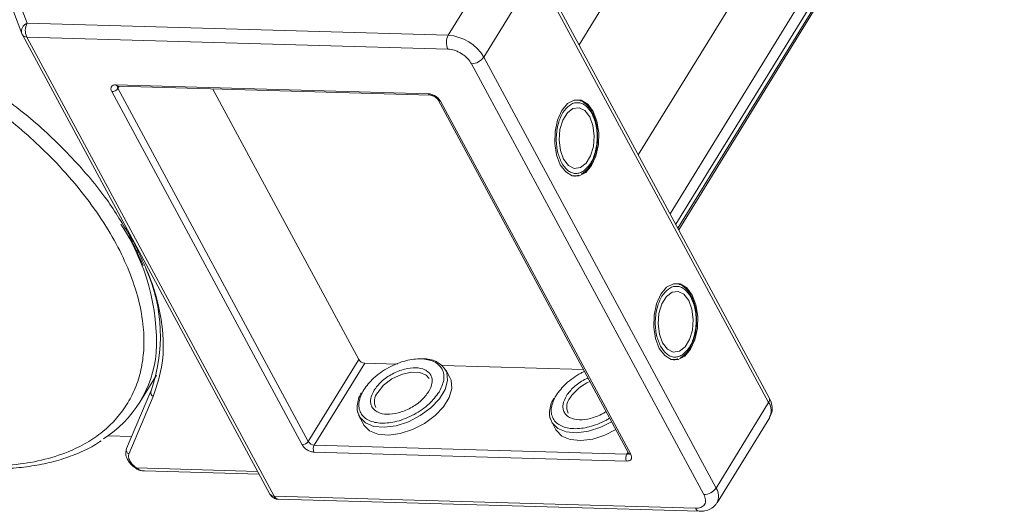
# Model space of a CAD drawing. Header units: millimetres. Extents: x 2854 to 4324, y 357 to 1390.
# Tile 37 of 45: x 3849 to 3920, y 1231 to 1266. Entities that reach past the tile are written whole.
import ezdxf

# ---------------------------------------------------------------- set-up
doc = ezdxf.new("R2010")
doc.units = ezdxf.units.MM

msp = doc.modelspace()

# ---------------------------------------------------------------- linework, layer by layer
at = {"color": 7, "linetype": 'Continuous', "lineweight": 15}
for p, q in [((3889.261, 1264.37), (3906.665, 1292.602)), ((3914.493, 1290.609), (3893.488, 1256.536)), ((3895.753, 1252.337), (3918.834, 1289.778)), ((3896.156, 1251.591), (3919.41, 1289.313)), ((3919.563, 1289.029), (3896.309, 1251.307)), ((3896.366, 1251.203), (3919.576, 1288.854)), ((3883.692, 1271.131), (3879.943, 1265.05)), ((3902.822, 1239.238), (3886.265, 1269.922)), ((3882.471, 1263.492), (3886.22, 1269.573)), ((3886.22, 1269.573), (3902.777, 1238.889)), ((3849.927, 1265.913), (3849.263, 1267.665)), ((3848.946, 1266.74), (3849.544, 1265.162)), ((3879.943, 1265.05), (3849.927, 1265.913)), ((3849.57, 1265.106), (3849.544, 1265.162)), ((3849.57, 1265.106), (3849.583, 1265.077)), ((3849.583, 1265.077), (3867.225, 1232.381)), ((3849.899, 1264.923), (3867.541, 1232.227)), ((3849.899, 1264.923), (3879.915, 1264.06)), ((3899.028, 1232.807), (3882.471, 1263.492)), ((3881.6, 1263.022), (3898.157, 1232.337)), ((3856.256, 1261.522), (3878.537, 1260.881)), ((3856.48, 1261.413), (3856.392, 1261.27)), ((3869.963, 1236.119), (3856.392, 1261.27)), ((3856.396, 1261.415), (3878.677, 1260.774)), ((3873.562, 1241.957), (3863.168, 1261.22)), ((3869.528, 1235.884), (3855.956, 1261.035)), ((3879.221, 1260.439), (3892.793, 1235.288)), ((3879.38, 1260.362), (3892.951, 1235.211)), ((3890.284, 1259.372), (3890.223, 1259.506)), ((3889.022, 1255.017), (3888.932, 1255.007)), ((3889.047, 1255.03), (3889.247, 1255.095)), ((3857.507, 1250.343), (3857.27, 1250.716)), ((3857.979, 1249.12), (3858.192, 1248.654)), ((3897.341, 1246.293), (3897.28, 1246.428)), ((3869.963, 1236.119), (3873.562, 1241.957)), ((3873.984, 1241.697), (3870.385, 1235.859)), ((3876.332, 1241.63), (3873.984, 1241.697)), ((3896.079, 1241.939), (3895.989, 1241.928)), ((3896.104, 1241.952), (3896.304, 1242.016)), ((3857.955, 1238.92), (3859.142, 1240.846)), ((3889.576, 1241.249), (3879.519, 1241.538)), ((3880.06, 1240.674), (3879.761, 1241.227)), ((3858.743, 1239.701), (3857.005, 1235.611)), ((3858.759, 1239.732), (3858.743, 1239.701)), ((3857.177, 1235.23), (3858.915, 1239.32)), ((3902.777, 1238.889), (3899.028, 1232.807)), ((3873.601, 1237.903), (3873.899, 1237.35)), ((3887.312, 1237.509), (3887.61, 1236.956)), ((3899.102, 1231.755), (3902.851, 1237.836)), ((3855.687, 1236.529), (3857.374, 1236.48)), ((3892.651, 1234.724), (3870.37, 1235.364)), ((3870.385, 1235.859), (3892.665, 1235.219)), ((3892.665, 1235.219), (3892.753, 1235.361)), ((3857.685, 1234.193), (3857.685, 1234.193)), ((3866.355, 1233.994), (3857.728, 1234.242)), ((3858.279, 1234.021), (3866.467, 1233.786)), ((3897.557, 1231.364), (3867.541, 1232.227)), ((3867.821, 1232.014), (3897.837, 1231.151))]:
    msp.add_line(p, q, dxfattribs=at)
at = {"color": 7, "linetype": 'Continuous', "lineweight": 15, "flags": 128}
for points in [[(3887.926, 1255.832), (3888.31, 1255.319), (3888.772, 1255.041), (3889.265, 1255.027), (3889.741, 1255.277), (3890.154, 1255.768), (3890.464, 1256.45), (3890.64, 1257.258), (3890.664, 1258.111), (3890.535, 1258.928), (3890.265, 1259.627), (3889.881, 1260.14), (3889.42, 1260.418), (3888.927, 1260.432), (3888.45, 1260.182), (3888.037, 1259.691), (3887.728, 1259.009), (3887.552, 1258.201), (3887.527, 1257.348), (3887.656, 1256.531), (3887.926, 1255.832)], [(3890.025, 1259.238), (3889.682, 1259.68), (3889.267, 1259.887), (3888.832, 1259.834), (3888.429, 1259.527), (3888.106, 1259.003), (3887.902, 1258.326), (3887.843, 1257.576), (3887.934, 1256.846), (3888.166, 1256.221), (3888.51, 1255.779), (3888.924, 1255.572), (3889.36, 1255.625), (3889.763, 1255.932), (3890.086, 1256.456), (3890.289, 1257.133), (3890.349, 1257.882), (3890.257, 1258.613), (3890.025, 1259.238)], [(3894.983, 1242.753), (3895.367, 1242.24), (3895.829, 1241.963), (3896.322, 1241.948), (3896.798, 1242.199), (3897.211, 1242.689), (3897.521, 1243.371), (3897.697, 1244.179), (3897.721, 1245.033), (3897.592, 1245.849), (3897.322, 1246.548), (3896.938, 1247.062), (3896.477, 1247.339), (3895.984, 1247.353), (3895.507, 1247.103), (3895.094, 1246.613), (3894.785, 1245.93), (3894.609, 1245.123), (3894.584, 1244.269), (3894.713, 1243.453), (3894.983, 1242.753)], [(3897.082, 1246.159), (3896.739, 1246.601), (3896.324, 1246.809), (3895.889, 1246.755), (3895.486, 1246.448), (3895.163, 1245.925), (3894.959, 1245.247), (3894.9, 1244.498), (3894.991, 1243.767), (3895.223, 1243.143), (3895.567, 1242.7), (3895.981, 1242.493), (3896.417, 1242.546), (3896.82, 1242.853), (3897.143, 1243.377), (3897.346, 1244.055), (3897.406, 1244.804), (3897.314, 1245.535), (3897.082, 1246.159)], [(3879.803, 1241.14), (3879.843, 1241.037), (3879.898, 1240.459), (3879.715, 1239.815), (3879.306, 1239.153), (3878.703, 1238.521), (3877.95, 1237.966), (3877.103, 1237.53), (3876.224, 1237.246), (3875.38, 1237.133), (3874.631, 1237.2), (3874.035, 1237.443), (3873.635, 1237.843), (3873.479, 1238.246)], [(3874.91, 1239.616), (3875.335, 1240.129), (3875.922, 1240.574), (3876.6, 1240.897), (3877.289, 1241.059), (3877.904, 1241.042), (3878.371, 1240.846), (3878.591, 1240.595)], [(3873.899, 1237.35), (3873.934, 1237.29), (3874.334, 1236.89), (3874.93, 1236.647), (3875.678, 1236.579), (3876.523, 1236.692), (3877.402, 1236.977), (3878.249, 1237.413), (3879.002, 1237.967), (3879.605, 1238.599), (3880.013, 1239.262), (3880.197, 1239.906), (3880.142, 1240.483), (3880.06, 1240.674)], [(3891.585, 1237.526), (3890.814, 1237.136), (3889.935, 1236.851), (3889.091, 1236.738), (3888.343, 1236.806), (3887.746, 1237.049), (3887.346, 1237.449), (3887.19, 1237.852)], [(3887.61, 1236.956), (3887.645, 1236.896), (3888.045, 1236.496), (3888.641, 1236.253), (3889.389, 1236.185), (3890.234, 1236.298), (3891.113, 1236.583), (3891.884, 1236.972)]]:
    msp.add_lwpolyline(points, dxfattribs=at)
at = {"color": 7, "linetype": 'Continuous', "lineweight": 15}
for centre, radius, start, end in [((3850.145, 1265.328), 0.624, 110.45477, 195.49736), ((3850.868, 1265.391), 1.076, 150.95613, 205.74517), ((3849.872, 1265.269), 0.346, 213.51165, 274.50979), ((3880.884, 1264.528), 1.076, 150.95613, 205.74517), ((3879.704, 1261.832), 3.227, 30.95613, 85.74517), ((3881.582, 1264.097), 1.076, 270.96032, 325.74097), ((3855.947, 1261.573), 0.538, 270.96032, 325.74097), ((3856.413, 1261.582), 0.168, 201.09482, 264.2943), ((3856.552, 1261.373), 0.19, 166.63224, 212.79326), ((3878.693, 1260.941), 0.168, 201.08398, 264.4023), ((3879.366, 1260.534), 0.172, 213.29636, 274.66051), ((3843.773, 1243.14), 15.369, 357.32551, 33.36661), ((3847.709, 1243.61), 11.712, 340.66019, 24.01814), ((3850.958, 1243.234), 8.207, 302.40058, 354.33401), ((3874.023, 1242.234), 0.538, 210.95613, 265.74517), ((3878.272, 1240.216), 1.788, 31.12923, 94.4482), ((3891.341, 1237.373), 3.289, 113.32985, 145.78601), ((3859.039, 1239.605), 0.31, 162.10359, 246.62108), ((3875.711, 1238.964), 1.033, 140.83141, 204.51297), ((3889.422, 1238.57), 1.033, 140.83141, 204.51297), ((3902.497, 1239.102), 0.352, 322.72531, 22.65585), ((3901.958, 1238.302), 1.007, 332.407, 35.60648), ((3869.519, 1236.422), 0.538, 270.96032, 325.74097), ((3870.424, 1236.396), 0.538, 210.95613, 265.74517), ((3857.3, 1235.515), 0.31, 162.10359, 246.62108), ((3870.855, 1235.598), 0.538, 150.95613, 205.74517), ((3892.685, 1235.407), 0.19, 263.91427, 310.03705), ((3892.939, 1235.386), 0.176, 214.04545, 273.97599), ((3893.135, 1234.958), 0.538, 150.95613, 205.74517), ((3857.6, 1234.311), 0.146, 305.88489, 331.58028), ((3898.139, 1233.413), 1.076, 270.96032, 325.74097), ((3898.148, 1232.216), 1.06, 334.68254, 33.91557), ((3867.514, 1232.572), 0.346, 213.51165, 274.50979), ((3867.861, 1232.356), 0.345, 202.0518, 263.33731), ((3897.882, 1231.5), 0.352, 202.73469, 262.6019)]:
    msp.add_arc(centre, radius, start, end, dxfattribs=at)
for points, knots in [([(3829.072, 1267.081), (3829.838, 1267.029), (3831.395, 1266.924), (3833.894, 1266.449), (3836.303, 1265.783), (3838.56, 1264.972), (3840.63, 1264.081), (3842.685, 1263.047), (3845.37, 1261.488), (3847.903, 1259.7), (3850.193, 1257.752), (3851.915, 1256.092), (3853.578, 1254.233), (3855.087, 1252.21), (3856.305, 1250.204), (3857.248, 1248.206), (3857.909, 1246.207), (3858.231, 1244.387), (3858.274, 1242.776), (3858.104, 1241.373), (3857.724, 1240.055), (3856.933, 1238.438), (3855.738, 1237.074), (3854.189, 1236.008), (3852.749, 1235.303), (3850.995, 1234.756), (3848.937, 1234.413), (3847.447, 1234.395), (3846.713, 1234.386)], [0, 0, 0, 0, 0.038862, 0.078912, 0.1200677, 0.1522272, 0.1843815, 0.2172151, 0.2500433, 0.3156185, 0.347778, 0.3799323, 0.4210926, 0.4611415, 0.5, 0.5388632, 0.578912, 0.6200677, 0.6522272, 0.6843815, 0.7172151, 0.7500433, 0.8156185, 0.847778, 0.8799323, 0.9210926, 0.9611404, 1, 1, 1, 1]), ([(3879.915, 1264.06), (3880.066, 1264.043), (3880.299, 1264.016), (3880.633, 1263.883), (3880.885, 1263.747), (3881.119, 1263.583), (3881.387, 1263.344), (3881.517, 1263.148), (3881.6, 1263.022)], [0, 0, 0, 0, 0.239443, 0.369807, 0.5, 0.630364, 0.760557, 1, 1, 1, 1]), ([(3857.27, 1250.716), (3856.745, 1251.595), (3855.611, 1253.492), (3853.182, 1256.337), (3850.254, 1259.159), (3847.997, 1260.811), (3846.877, 1261.631)], [0, 0, 0, 0, 0.224157, 0.484087, 0.744018, 1, 1, 1, 1]), ([(3855.956, 1261.035), (3855.93, 1261.098), (3855.889, 1261.195), (3855.897, 1261.311), (3855.928, 1261.388), (3855.983, 1261.451), (3856.083, 1261.51), (3856.188, 1261.517), (3856.256, 1261.522)], [0, 0, 0, 0, 0.239443, 0.36955, 0.5, 0.630107, 0.760557, 1, 1, 1, 1]), ([(3856.346, 1261.411), (3856.347, 1261.411), (3856.349, 1261.413), (3856.38, 1261.414), (3856.396, 1261.415)], [0, 0, 0, 0, 0.489545, 1, 1, 1, 1]), ([(3878.537, 1260.881), (3878.612, 1260.872), (3878.729, 1260.859), (3878.896, 1260.792), (3879.022, 1260.725), (3879.139, 1260.642), (3879.273, 1260.523), (3879.338, 1260.425), (3879.38, 1260.362)], [0, 0, 0, 0, 0.239443, 0.36955, 0.5, 0.630107, 0.760557, 1, 1, 1, 1]), ([(3878.677, 1260.774), (3878.677, 1260.774), (3878.692, 1260.775), (3878.74, 1260.769), (3878.81, 1260.751), (3878.894, 1260.72), (3878.953, 1260.686), (3878.987, 1260.667)], [0, 0, 0, 0, 0.005502, 0.267632, 0.473873, 0.70006, 1, 1, 1, 1]), ([(3878.987, 1260.667), (3879.028, 1260.639), (3879.085, 1260.6), (3879.15, 1260.537), (3879.191, 1260.489), (3879.216, 1260.451), (3879.221, 1260.439), (3879.221, 1260.439)], [0, 0, 0, 0, 0.385972, 0.536023, 0.767852, 0.991612, 1, 1, 1, 1]), ([(3888.016, 1255.978), (3887.908, 1256.229), (3887.74, 1256.617), (3887.647, 1257.257), (3887.631, 1257.771), (3887.676, 1258.286), (3887.81, 1258.912), (3888.095, 1259.584), (3888.501, 1260.033), (3888.87, 1260.223), (3889.169, 1260.266), (3889.464, 1260.204), (3889.826, 1260), (3890.038, 1259.685), (3890.175, 1259.481)], [0, 0, 0, 0, 0.119721, 0.184837, 0.25, 0.315115, 0.380279, 0.5, 0.619721, 0.684837, 0.75, 0.815115, 0.880279, 1, 1, 1, 1]), ([(3890.223, 1259.506), (3890.207, 1259.541), (3890.13, 1259.718), (3889.938, 1259.978), (3889.642, 1260.256), (3889.367, 1260.419), (3889.192, 1260.428), (3889.145, 1260.43)], [0, 0, 0, 0, 0.064646, 0.330746, 0.605417, 0.894132, 1, 1, 1, 1]), ([(3890.175, 1259.481), (3890.284, 1259.23), (3890.451, 1258.842), (3890.544, 1258.202), (3890.56, 1257.688), (3890.516, 1257.173), (3890.382, 1256.547), (3890.097, 1255.875), (3889.691, 1255.426), (3889.321, 1255.236), (3889.023, 1255.193), (3888.728, 1255.254), (3888.366, 1255.458), (3888.153, 1255.774), (3888.016, 1255.978)], [0, 0, 0, 0, 0.119721, 0.184837, 0.25, 0.315115, 0.380279, 0.5, 0.619721, 0.684837, 0.75, 0.815115, 0.880279, 1, 1, 1, 1]), ([(3890.589, 1257.687), (3890.584, 1257.949), (3890.578, 1258.315), (3890.48, 1258.819), (3890.398, 1259.132), (3890.309, 1259.318), (3890.284, 1259.372)], [0, 0, 0, 0, 0.432034, 0.604386, 0.884605, 1, 1, 1, 1]), ([(3889.428, 1255.154), (3889.553, 1255.239), (3889.812, 1255.416), (3890.107, 1255.828), (3890.316, 1256.264), (3890.454, 1256.691), (3890.555, 1257.154), (3890.577, 1257.5), (3890.589, 1257.687)], [0, 0, 0, 0, 0.1913075, 0.39709, 0.5598431, 0.6867923, 0.8303492, 1, 1, 1, 1]), ([(3857.139, 1250.777), (3857.317, 1250.466), (3857.635, 1249.911), (3857.874, 1249.362), (3857.979, 1249.12)], [0, 0, 0, 0, 0.560181, 1, 1, 1, 1]), ([(3858.915, 1239.32), (3859.172, 1240.1), (3859.689, 1241.672), (3859.619, 1244.413), (3858.967, 1247.326), (3857.992, 1249.342), (3857.507, 1250.343)], [0, 0, 0, 0, 0.2480864, 0.5, 0.7519136, 1, 1, 1, 1]), ([(3895.073, 1242.899), (3894.965, 1243.151), (3894.797, 1243.539), (3894.704, 1244.179), (3894.688, 1244.693), (3894.733, 1245.207), (3894.867, 1245.833), (3895.152, 1246.506), (3895.558, 1246.954), (3895.927, 1247.144), (3896.226, 1247.187), (3896.521, 1247.126), (3896.883, 1246.922), (3897.095, 1246.607), (3897.232, 1246.402)], [0, 0, 0, 0, 0.119721, 0.184837, 0.25, 0.315115, 0.380279, 0.5, 0.619721, 0.684837, 0.75, 0.815115, 0.880279, 1, 1, 1, 1]), ([(3897.28, 1246.428), (3897.264, 1246.462), (3897.187, 1246.639), (3896.995, 1246.9), (3896.699, 1247.177), (3896.424, 1247.34), (3896.249, 1247.349), (3896.202, 1247.352)], [0, 0, 0, 0, 0.064646, 0.330746, 0.605417, 0.894132, 1, 1, 1, 1]), ([(3897.232, 1246.402), (3897.341, 1246.151), (3897.508, 1245.763), (3897.601, 1245.123), (3897.617, 1244.609), (3897.573, 1244.095), (3897.439, 1243.468), (3897.154, 1242.796), (3896.748, 1242.348), (3896.378, 1242.158), (3896.08, 1242.114), (3895.785, 1242.176), (3895.423, 1242.38), (3895.21, 1242.695), (3895.073, 1242.899)], [0, 0, 0, 0, 0.119721, 0.184837, 0.25, 0.315115, 0.380279, 0.5, 0.619721, 0.684837, 0.75, 0.815115, 0.880279, 1, 1, 1, 1]), ([(3897.646, 1244.608), (3897.641, 1244.87), (3897.635, 1245.237), (3897.537, 1245.74), (3897.455, 1246.054), (3897.366, 1246.239), (3897.341, 1246.293)], [0, 0, 0, 0, 0.432034, 0.604386, 0.884605, 1, 1, 1, 1]), ([(3896.485, 1242.075), (3896.61, 1242.16), (3896.869, 1242.338), (3897.164, 1242.749), (3897.373, 1243.186), (3897.511, 1243.612), (3897.612, 1244.076), (3897.634, 1244.421), (3897.646, 1244.608)], [0, 0, 0, 0, 0.191308, 0.39709, 0.559843, 0.686792, 0.830349, 1, 1, 1, 1]), ([(3873.914, 1239.793), (3874.127, 1240.08), (3874.455, 1240.521), (3875.118, 1241.044), (3875.691, 1241.399), (3876.304, 1241.684), (3877.099, 1241.942), (3878.043, 1242.058), (3878.814, 1241.893), (3879.269, 1241.599), (3879.516, 1241.289), (3879.637, 1240.914), (3879.643, 1240.372), (3879.426, 1239.928), (3879.284, 1239.639)], [0, 0, 0, 0, 0.119728, 0.18418, 0.25, 0.31582, 0.380272, 0.5, 0.619728, 0.68418, 0.75, 0.81582, 0.880272, 1, 1, 1, 1]), ([(3878.542, 1239.66), (3878.644, 1239.869), (3878.802, 1240.191), (3878.797, 1240.584), (3878.708, 1240.854), (3878.532, 1241.078), (3878.202, 1241.29), (3877.644, 1241.41), (3876.959, 1241.326), (3876.384, 1241.14), (3875.942, 1240.933), (3875.529, 1240.678), (3875.05, 1240.299), (3874.811, 1239.979), (3874.657, 1239.772)], [0, 0, 0, 0, 0.119721, 0.184886, 0.25, 0.315164, 0.380279, 0.5, 0.619721, 0.684886, 0.75, 0.815164, 0.880279, 1, 1, 1, 1]), ([(3887.625, 1239.399), (3887.838, 1239.686), (3888.166, 1240.128), (3888.831, 1240.647), (3889.283, 1240.942), (3889.571, 1241.07), (3889.653, 1241.107)], [0, 0, 0, 0, 0.433428, 0.66675, 0.905024, 1, 1, 1, 1]), ([(3889.902, 1240.645), (3889.82, 1240.608), (3889.591, 1240.506), (3889.241, 1240.282), (3888.76, 1239.906), (3888.522, 1239.585), (3888.368, 1239.378)], [0, 0, 0, 0, 0.126659, 0.354302, 0.581769, 1, 1, 1, 1]), ([(3873.745, 1239.579), (3873.68, 1239.468), (3873.52, 1239.194), (3873.495, 1238.932), (3873.481, 1238.775)], [0, 0, 0, 0, 0.401017, 1, 1, 1, 1]), ([(3879.284, 1239.639), (3879.071, 1239.352), (3878.743, 1238.911), (3878.08, 1238.388), (3877.508, 1238.033), (3876.895, 1237.748), (3876.1, 1237.49), (3875.156, 1237.374), (3874.385, 1237.539), (3873.93, 1237.833), (3873.683, 1238.143), (3873.562, 1238.518), (3873.555, 1239.061), (3873.773, 1239.505), (3873.914, 1239.793)], [0, 0, 0, 0, 0.119728, 0.18418, 0.25, 0.31582, 0.380272, 0.5, 0.619728, 0.68418, 0.75, 0.81582, 0.880272, 1, 1, 1, 1]), ([(3874.657, 1239.772), (3874.555, 1239.563), (3874.397, 1239.241), (3874.401, 1238.848), (3874.49, 1238.578), (3874.667, 1238.354), (3874.996, 1238.142), (3875.555, 1238.022), (3876.239, 1238.106), (3876.815, 1238.292), (3877.257, 1238.499), (3877.67, 1238.754), (3878.149, 1239.133), (3878.387, 1239.453), (3878.542, 1239.66)], [0, 0, 0, 0, 0.119721, 0.184886, 0.25, 0.315164, 0.380279, 0.5, 0.619721, 0.684886, 0.75, 0.815164, 0.880279, 1, 1, 1, 1]), ([(3873.481, 1238.775), (3873.464, 1238.706), (3873.388, 1238.38), (3873.507, 1238.113), (3873.601, 1237.903)], [0, 0, 0, 0, 0.212887, 1, 1, 1, 1]), ([(3887.456, 1239.184), (3887.392, 1239.074), (3887.231, 1238.8), (3887.206, 1238.538), (3887.192, 1238.381)], [0, 0, 0, 0, 0.401017, 1, 1, 1, 1]), ([(3891.441, 1237.792), (3891.366, 1237.744), (3891.101, 1237.574), (3890.604, 1237.356), (3889.812, 1237.094), (3888.866, 1236.98), (3888.096, 1237.145), (3887.641, 1237.439), (3887.394, 1237.748), (3887.273, 1238.124), (3887.266, 1238.666), (3887.484, 1239.11), (3887.625, 1239.399)], [0, 0, 0, 0, 0.033799, 0.118592, 0.201624, 0.355866, 0.510108, 0.59314, 0.677933, 0.762726, 0.845758, 1, 1, 1, 1]), ([(3888.368, 1239.378), (3888.266, 1239.169), (3888.108, 1238.847), (3888.112, 1238.454), (3888.201, 1238.184), (3888.378, 1237.96), (3888.708, 1237.748), (3889.266, 1237.628), (3889.951, 1237.711), (3890.525, 1237.9), (3890.905, 1238.07), (3891.116, 1238.206), (3891.192, 1238.254)], [0, 0, 0, 0, 0.152268, 0.235147, 0.317962, 0.400841, 0.483657, 0.635924, 0.788192, 0.871071, 0.953886, 1, 1, 1, 1]), ([(3902.836, 1237.859), (3902.884, 1237.931), (3903.024, 1238.14), (3903.045, 1238.567), (3902.969, 1238.958), (3902.848, 1239.17), (3902.811, 1239.235)], [0, 0, 0, 0, 0.179646, 0.517827, 0.85097, 1, 1, 1, 1]), ([(3887.192, 1238.381), (3887.175, 1238.311), (3887.099, 1237.986), (3887.218, 1237.719), (3887.312, 1237.509)], [0, 0, 0, 0, 0.212887, 1, 1, 1, 1]), ([(3846.985, 1234.188), (3847.257, 1234.18), (3848.063, 1234.156), (3849.34, 1234.244), (3850.807, 1234.448), (3852.195, 1234.779), (3853.49, 1235.238), (3854.5, 1235.703), (3855.027, 1236.059), (3855.199, 1236.176)], [0, 0, 0, 0, 0.083578, 0.248214, 0.413815, 0.58041, 0.748174, 0.91744, 1, 1, 1, 1]), ([(3857.014, 1235.608), (3856.983, 1235.51), (3856.914, 1235.297), (3856.995, 1234.983), (3857.143, 1234.708), (3857.369, 1234.424), (3857.599, 1234.259), (3857.743, 1234.156)], [0, 0, 0, 0, 0.189336, 0.414299, 0.570527, 0.730614, 1, 1, 1, 1]), ([(3857.728, 1234.242), (3857.631, 1234.314), (3857.432, 1234.464), (3857.227, 1234.74), (3857.125, 1235.014), (3857.16, 1235.16), (3857.177, 1235.23)], [0, 0, 0, 0, 0.2418638, 0.5, 0.7581362, 1, 1, 1, 1]), ([(3870.37, 1235.364), (3870.295, 1235.373), (3870.178, 1235.387), (3870.011, 1235.453), (3869.885, 1235.521), (3869.768, 1235.603), (3869.634, 1235.722), (3869.569, 1235.82), (3869.528, 1235.884)], [0, 0, 0, 0, 0.239443, 0.36955, 0.5, 0.630107, 0.760557, 1, 1, 1, 1]), ([(3892.792, 1235.288), (3892.798, 1235.276), (3892.811, 1235.251), (3892.812, 1235.236), (3892.812, 1235.239), (3892.812, 1235.24)], [0, 0, 0, 0, 0.437848, 0.899625, 1, 1, 1, 1]), ([(3892.951, 1235.211), (3892.977, 1235.147), (3893.018, 1235.05), (3893.01, 1234.935), (3892.98, 1234.857), (3892.924, 1234.795), (3892.824, 1234.736), (3892.719, 1234.729), (3892.651, 1234.724)], [0, 0, 0, 0, 0.239443, 0.36955, 0.5, 0.630107, 0.760557, 1, 1, 1, 1]), ([(3857.685, 1234.193), (3857.784, 1234.142), (3857.971, 1234.044), (3858.18, 1234.028), (3858.278, 1234.021)], [0, 0, 0, 0, 0.529898, 1, 1, 1, 1]), ([(3857.728, 1234.242), (3857.808, 1234.179), (3857.971, 1234.052), (3858.176, 1234.035), (3858.279, 1234.026)], [0, 0, 0, 0, 0.493587, 1, 1, 1, 1]), ([(3867.227, 1232.382), (3867.231, 1232.373), (3867.264, 1232.302), (3867.37, 1232.181), (3867.563, 1232.061), (3867.729, 1232.003), (3867.816, 1232.016), (3867.821, 1232.016)], [0, 0, 0, 0, 0.038505, 0.323132, 0.637905, 0.979005, 1, 1, 1, 1]), ([(3898.157, 1232.337), (3898.21, 1232.211), (3898.292, 1232.016), (3898.276, 1231.786), (3898.215, 1231.63), (3898.103, 1231.505), (3897.904, 1231.388), (3897.694, 1231.373), (3897.557, 1231.364)], [0, 0, 0, 0, 0.239443, 0.369807, 0.5, 0.630364, 0.760557, 1, 1, 1, 1]), ([(3897.837, 1231.152), (3897.969, 1231.155), (3898.248, 1231.162), (3898.639, 1231.304), (3898.953, 1231.513), (3899.053, 1231.711), (3899.087, 1231.777)], [0, 0, 0, 0, 0.2611573, 0.5493282, 0.8495912, 1, 1, 1, 1])]:
    msp.add_open_spline(points, degree=3, knots=knots, dxfattribs=at)

doc.saveas('drawing.dxf')
